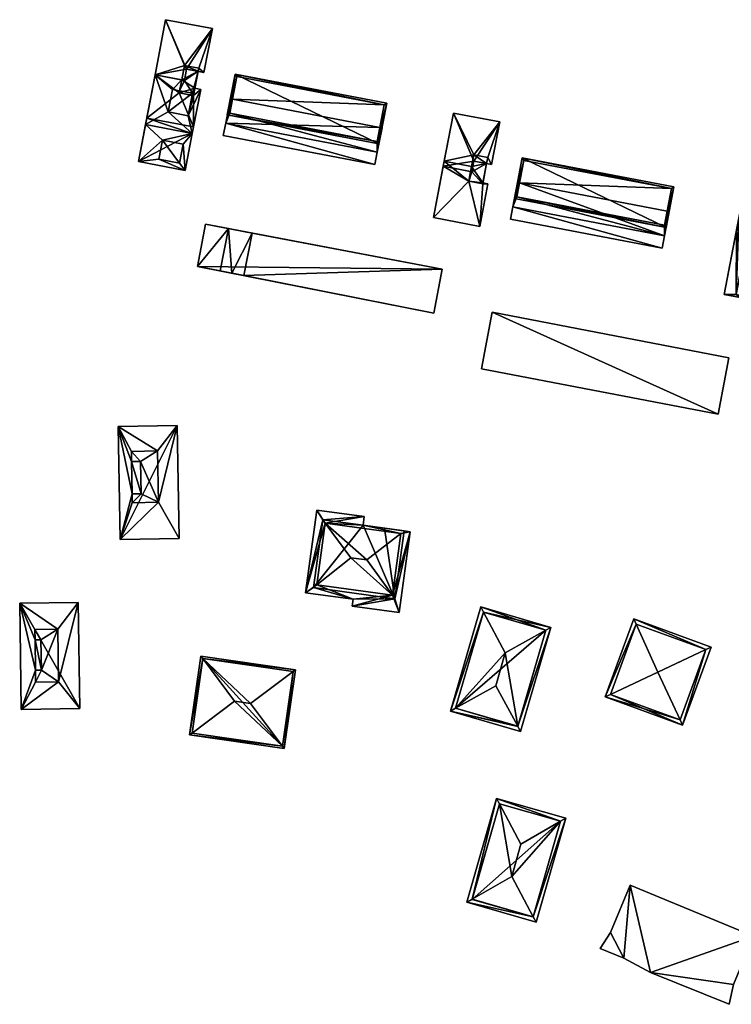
# Model space of a CAD drawing. Header units: inches. Extents: x 2528110 to 2532513, y 1151075 to 1152012.
# Tile 44 of 99: x 2530755 to 2530925, y 1151776 to 1152011. Entities that reach past the tile are written whole.
import ezdxf

# ---------------------------------------------------------------- set-up
doc = ezdxf.new("R2010")
doc.units = ezdxf.units.IN
doc.header["$MEASUREMENT"] = 0
doc.layers.add('Gebaeude Einzelhaus', color=10, linetype='Continuous')
doc.layers.add('Offenes Gebaeude', color=10, linetype='Continuous')

msp = doc.modelspace()

# ---------------------------------------------------------------- meshes
at = {"layer": 'Gebaeude Einzelhaus'}
mesh = msp.add_polyface(dxfattribs=at)
corners = [(2530793.954, 1151980.911, 403.193), (2530794.386, 1151974.569, 403.193), (2530796.083, 1151983.415, 403.193), (2530788.125, 1151977.264, 403.193), (2530783.245, 1151976.706, 403.193), (2530793.071, 1151976.315, 403.193), (2530789.008, 1151981.86, 403.193), (2530784.943, 1151985.553, 403.193), (2530789.008, 1151981.86, 405.201), (2530793.071, 1151976.315, 405.201), (2530793.954, 1151980.911, 405.201), (2530788.125, 1151977.264, 405.201), (2530794.229, 1151996.083, 405.033), (2530797.514, 1151998.24, 405.033), (2530794.745, 1151998.771, 405.033), (2530796.168, 1151993.023, 405.033), (2530796.404, 1151992.451, 405.033), (2530793.071, 1151993.617, 405.033), (2530793.569, 1151996.21, 405.033), (2530796.07, 1151992.515, 405.033), (2530794.745, 1151998.771, 405.87), (2530789.739, 1152010.548, 405.87), (2530787.221, 1151997.428, 405.87), (2530800.88, 1152008.41, 405.87), (2530794.229, 1151996.083, 405.87), (2530798.878, 1151997.979, 405.87), (2530790.383, 1151988.579, 404.615), (2530787.222, 1151997.428, 404.615), (2530784.943, 1151985.553, 404.615), (2530791.41, 1151993.936, 404.615), (2530793.569, 1151996.21, 404.615), (2530796.084, 1151983.415, 404.615), (2530795.139, 1151987.666, 404.615), (2530798.104, 1151993.945, 404.615), (2530796.404, 1151992.451, 404.615), (2530796.74, 1151994.207, 404.615), (2530796.07, 1151992.515, 404.615), (2530793.071, 1151993.617, 404.615), (2530796.168, 1151993.023, 406.456), (2530790.383, 1151988.579, 406.456), (2530795.139, 1151987.666, 406.456), (2530791.41, 1151993.936, 406.456), (2530785.241, 1151987.106, 403.193), (2530785.241, 1151987.106, 391.617), (2530783.245, 1151976.706, 391.617), (2530794.386, 1151974.569, 391.617), (2530796.083, 1151983.415, 391.618), (2530796.381, 1151984.969, 403.193), (2530796.381, 1151984.969, 391.617), (2530796.741, 1151994.207, 404.615), (2530797.514, 1151998.24, 391.617), (2530796.741, 1151994.206, 391.617), (2530792.974, 1151993.109, 404.615), (2530792.974, 1151993.109, 405.033), (2530794.221, 1151999.611, 391.617), (2530797.651, 1151998.954, 391.617), (2530793.569, 1151996.21, 391.617), (2530792.974, 1151993.109, 391.617), (2530796.404, 1151992.451, 391.617), (2530789.739, 1152010.548, 391.617), (2530800.88, 1152008.41, 391.617), (2530787.222, 1151997.428, 391.617), (2530798.878, 1151997.979, 391.617), (2530798.104, 1151993.945, 391.617), (2530796.74, 1151994.207, 391.617)]
mesh.append_faces([[corners[k] for k in face] for face in [(41, 39, 38), (38, 39, 40), (30, 29, 37), (32, 34, 36), (32, 33, 34), (34, 33, 35), (26, 31, 32), (32, 31, 33), (26, 28, 31), (30, 27, 29), (29, 27, 26), (26, 27, 28), (23, 20, 25), (20, 22, 24), (23, 21, 20), (20, 21, 22), (16, 15, 19), (15, 12, 17), (17, 12, 18), (16, 13, 15), (15, 13, 12), (12, 13, 14), (11, 9, 8), (8, 9, 10), (4, 3, 6), (6, 7, 4), (0, 2, 6), (6, 2, 7), (3, 1, 5), (5, 1, 0), (1, 3, 4), (0, 1, 2)]], dxfattribs={"color": 13})
mesh.append_faces([[corners[k] for k in face] for face in [(48, 58, 63), (63, 58, 64), (61, 57, 43), (43, 57, 48), (48, 57, 58), (61, 56, 57), (28, 42, 7), (42, 61, 43), (28, 27, 42), (42, 27, 61), (64, 33, 63), (64, 35, 33), (31, 47, 33), (33, 47, 63), (63, 47, 48), (31, 2, 47), (31, 28, 2), (2, 28, 7), (26, 32, 39), (39, 32, 40), (29, 26, 41), (41, 26, 39), (41, 17, 29), (29, 17, 37), (41, 38, 17), (17, 38, 15), (38, 19, 15), (19, 32, 36), (38, 40, 19), (19, 40, 32), (61, 54, 56), (55, 62, 50), (54, 60, 55), (55, 60, 62), (61, 59, 54), (54, 59, 60), (23, 25, 60), (60, 25, 62), (62, 13, 50), (13, 20, 14), (62, 25, 13), (13, 25, 20), (20, 24, 14), (14, 24, 12), (24, 18, 12), (18, 27, 30), (24, 22, 18), (18, 22, 27), (21, 27, 22), (21, 59, 27), (27, 59, 61), (21, 23, 59), (59, 23, 60), (56, 51, 57), (57, 51, 58), (54, 50, 56), (56, 50, 51), (54, 55, 50), (19, 34, 16), (19, 36, 34), (19, 53, 36), (36, 53, 52), (17, 52, 53), (17, 37, 52), (17, 18, 37), (37, 18, 30), (50, 49, 51), (49, 16, 34), (50, 13, 49), (49, 13, 16), (44, 46, 45), (44, 43, 46), (46, 43, 48), (1, 46, 2), (2, 46, 47), (47, 46, 48), (1, 45, 46), (1, 4, 45), (45, 4, 44), (7, 44, 4), (7, 43, 44), (7, 42, 43), (10, 5, 0), (10, 9, 5), (9, 3, 5), (9, 11, 3), (11, 6, 3), (11, 8, 6), (8, 0, 6), (8, 10, 0)]], dxfattribs={"color": 41})
mesh = msp.add_polyface(dxfattribs=at)
corners = [(2530806.299, 1151997.555, 405.816), (2530840.586, 1151980.924, 405.816), (2530842.446, 1151990.619, 405.816), (2530804.438, 1151987.86, 405.816), (2530841.861, 1151990.223, 405.816), (2530840.19, 1151981.509, 405.816), (2530805.023, 1151988.258, 405.816), (2530806.695, 1151996.97, 405.816), (2530806.695, 1151996.97, 393.631), (2530841.861, 1151990.223, 393.631), (2530805.666, 1151991.61, 403.806), (2530805.666, 1151991.61, 393.631), (2530805.023, 1151988.258, 403.806), (2530840.19, 1151981.509, 403.806), (2530840.833, 1151984.862, 403.806), (2530840.833, 1151984.862, 393.631)]
mesh.append_faces([[corners[k] for k in face] for face in [(6, 5, 3), (3, 5, 1), (7, 6, 0), (4, 7, 0), (0, 6, 3), (2, 5, 4), (1, 5, 2), (2, 4, 0), (3, 1, 0), (0, 1, 2)]], dxfattribs={"color": 13})
mesh.append_faces([[corners[k] for k in face] for face in [(9, 11, 8), (9, 15, 11), (9, 14, 15), (14, 5, 13), (9, 4, 14), (14, 4, 5), (5, 6, 13), (13, 6, 12), (6, 10, 12), (10, 8, 11), (6, 7, 10), (10, 7, 8), (7, 4, 8), (8, 4, 9)]], dxfattribs={"color": 41})
mesh = msp.add_polyface(dxfattribs=at)
corners = [(2530805.023, 1151988.258, 403.806), (2530804.06, 1151985.89, 403.806), (2530840.208, 1151978.954, 403.806), (2530805.175, 1151991.704, 403.806), (2530840.19, 1151981.509, 403.806), (2530841.324, 1151984.768, 403.806), (2530840.833, 1151984.862, 403.806), (2530805.666, 1151991.61, 403.806), (2530840.833, 1151984.862, 393.631), (2530841.324, 1151984.768, 393.631), (2530805.175, 1151991.704, 393.631), (2530805.666, 1151991.61, 393.631), (2530804.06, 1151985.89, 402.282), (2530804.06, 1151985.89, 393.631), (2530804.06, 1151985.89, 402.382), (2530840.208, 1151978.954, 402.382), (2530840.208, 1151978.954, 393.63), (2530840.208, 1151978.954, 402.282)]
mesh.append_faces([[corners[k] for k in face] for face in [(3, 0, 7), (4, 5, 6), (0, 2, 4), (4, 2, 5), (3, 1, 0), (0, 1, 2)]], dxfattribs={"color": 13})
mesh.append_faces([[corners[k] for k in face] for face in [(8, 13, 11), (11, 13, 10), (8, 16, 13), (8, 9, 16), (17, 5, 15), (15, 5, 2), (17, 9, 5), (17, 16, 9), (13, 16, 12), (12, 16, 17), (2, 1, 15), (15, 1, 14), (3, 14, 1), (3, 12, 14), (3, 10, 12), (12, 10, 13), (10, 7, 11), (10, 3, 7), (6, 5, 8), (8, 5, 9)]], dxfattribs={"color": 41})
mesh = msp.add_polyface(dxfattribs=at)
corners = [(2530862.001, 1151972.049, 403.008), (2530862.758, 1151974.293, 403.008), (2530862.443, 1151974.353, 403.008), (2530865.328, 1151971.41, 403.008), (2530866.261, 1151976.274, 403.008), (2530863.249, 1151976.851, 403.008), (2530862.001, 1151972.049, 402.595), (2530853.565, 1151963.359, 402.595), (2530864.606, 1151961.24, 402.595), (2530855.915, 1151975.605, 402.595), (2530865.328, 1151971.41, 402.595), (2530866.565, 1151971.448, 402.595), (2530865.379, 1151971.675, 402.595), (2530862.443, 1151974.353, 402.595), (2530863.249, 1151976.851, 404.082), (2530855.915, 1151975.605, 404.082), (2530862.758, 1151974.293, 404.082), (2530858.349, 1151988.29, 404.082), (2530869.39, 1151986.171, 404.082), (2530867.448, 1151976.046, 404.082), (2530866.261, 1151976.274, 391.166), (2530865.379, 1151971.675, 391.166), (2530863.21, 1151978.348, 391.166), (2530866.536, 1151977.709, 391.166), (2530862.669, 1151975.53, 391.166), (2530862.001, 1151972.049, 391.166), (2530865.328, 1151971.41, 391.166), (2530856.141, 1151976.783, 402.595), (2530856.141, 1151976.783, 391.166), (2530853.565, 1151963.359, 391.166), (2530864.606, 1151961.24, 391.166), (2530866.565, 1151971.448, 391.166), (2530858.349, 1151988.29, 391.166), (2530869.39, 1151986.171, 391.166), (2530867.448, 1151976.046, 391.166)]
mesh.append_faces([[corners[k] for k in face] for face in [(17, 14, 18), (18, 14, 19), (17, 15, 14), (14, 15, 16), (9, 6, 13), (10, 11, 12), (6, 8, 10), (10, 8, 11), (9, 7, 6), (6, 7, 8), (5, 1, 4), (4, 1, 3), (3, 1, 0), (0, 1, 2)]], dxfattribs={"color": 13})
mesh.append_faces([[corners[k] for k in face] for face in [(23, 34, 20), (22, 33, 23), (23, 33, 34), (22, 32, 33), (24, 28, 22), (22, 28, 32), (18, 19, 33), (33, 19, 34), (34, 4, 20), (4, 14, 5), (34, 19, 4), (4, 19, 14), (1, 5, 16), (16, 5, 14), (16, 2, 1), (2, 9, 13), (16, 15, 2), (2, 15, 9), (17, 27, 15), (15, 27, 9), (17, 32, 27), (27, 32, 28), (17, 18, 32), (32, 18, 33), (30, 26, 31), (31, 26, 21), (29, 25, 30), (30, 25, 26), (29, 28, 25), (25, 28, 24), (12, 11, 21), (21, 11, 31), (11, 8, 31), (31, 8, 30), (8, 7, 30), (30, 7, 29), (9, 29, 7), (9, 28, 29), (9, 27, 28), (24, 21, 25), (25, 21, 26), (24, 20, 21), (24, 22, 20), (20, 22, 23), (4, 12, 20), (20, 12, 21), (4, 3, 12), (12, 3, 10), (3, 0, 10), (10, 0, 6), (0, 2, 6), (6, 2, 13)]], dxfattribs={"color": 41})
mesh = msp.add_polyface(dxfattribs=at)
corners = [(2530874.743, 1151977.599, 404.573), (2530909.03, 1151960.968, 404.573), (2530910.89, 1151970.663, 404.573), (2530872.881, 1151967.904, 404.573), (2530910.305, 1151970.266, 404.573), (2530908.634, 1151961.553, 404.573), (2530875.139, 1151977.014, 404.573), (2530873.466, 1151968.301, 404.573), (2530875.139, 1151977.014, 392.116), (2530910.305, 1151970.266, 392.116), (2530874.11, 1151971.654, 402.563), (2530874.11, 1151971.654, 392.116), (2530873.466, 1151968.301, 402.563), (2530908.634, 1151961.553, 402.563), (2530909.277, 1151964.905, 402.563), (2530909.277, 1151964.905, 392.116)]
mesh.append_faces([[corners[k] for k in face] for face in [(7, 5, 1), (6, 7, 3), (3, 7, 1), (4, 6, 0), (0, 6, 3), (2, 5, 4), (1, 5, 2), (2, 4, 0), (3, 1, 0), (0, 1, 2)]], dxfattribs={"color": 13})
mesh.append_faces([[corners[k] for k in face] for face in [(9, 11, 8), (9, 15, 11), (9, 14, 15), (14, 5, 13), (9, 4, 14), (14, 4, 5), (5, 7, 13), (13, 7, 12), (7, 10, 12), (10, 8, 11), (7, 6, 10), (10, 6, 8), (6, 4, 8), (8, 4, 9)]], dxfattribs={"color": 41})
mesh = msp.add_polyface(dxfattribs=at)
corners = [(2530873.466, 1151968.301, 402.563), (2530872.504, 1151965.934, 402.563), (2530908.651, 1151958.998, 402.563), (2530873.619, 1151971.748, 402.563), (2530908.634, 1151961.553, 402.563), (2530909.768, 1151964.811, 402.563), (2530909.277, 1151964.905, 402.563), (2530874.11, 1151971.654, 402.563), (2530909.277, 1151964.905, 392.116), (2530909.768, 1151964.811, 392.116), (2530873.619, 1151971.748, 392.116), (2530874.11, 1151971.654, 392.116), (2530872.504, 1151965.934, 401.04), (2530872.504, 1151965.934, 392.116), (2530872.504, 1151965.934, 401.14), (2530908.651, 1151958.998, 392.116), (2530908.651, 1151958.998, 401.04), (2530908.651, 1151958.998, 401.14)]
mesh.append_faces([[corners[k] for k in face] for face in [(3, 0, 7), (4, 5, 6), (0, 2, 4), (4, 2, 5), (3, 1, 0), (0, 1, 2)]], dxfattribs={"color": 13})
mesh.append_faces([[corners[k] for k in face] for face in [(11, 13, 10), (8, 15, 11), (11, 15, 13), (8, 9, 15), (5, 16, 9), (9, 16, 15), (5, 17, 16), (5, 2, 17), (2, 1, 17), (17, 1, 14), (13, 15, 12), (12, 15, 16), (3, 14, 1), (3, 12, 14), (3, 10, 12), (12, 10, 13), (10, 7, 11), (10, 3, 7), (6, 5, 8), (8, 5, 9)]], dxfattribs={"color": 41})
mesh = msp.add_polyface(dxfattribs=at)
corners = [(2530925.753, 1151945.025, 401.05), (2530922.928, 1151945.054, 401.05), (2530926.71, 1151944.334, 401.05), (2530925.84, 1151960.365, 401.05), (2530926.803, 1151944.825, 401.05), (2530928.571, 1151959.846, 401.05), (2530929.423, 1151964.324, 401.547), (2530927.879, 1151971.084, 401.547), (2530925.84, 1151960.365, 401.547), (2530930.516, 1151970.074, 401.547), (2530931.914, 1151970.318, 401.547), (2530928.571, 1151959.846, 401.547), (2530931.82, 1151969.826, 401.547), (2530926.71, 1151944.334, 390.839), (2530922.928, 1151945.054, 390.839), (2530926.803, 1151944.825, 390.839), (2530926.406, 1151963.344, 401.05), (2530926.406, 1151963.344, 390.839), (2530925.753, 1151945.025, 390.839), (2530929.138, 1151962.825, 390.839), (2530927.879, 1151971.084, 390.839), (2530931.82, 1151969.826, 390.839), (2530931.914, 1151970.318, 390.839), (2530929.423, 1151964.324, 390.839), (2530930.727, 1151964.076, 390.839)]
mesh.append_faces([[corners[k] for k in face] for face in [(10, 9, 12), (6, 8, 11), (10, 7, 9), (9, 7, 6), (6, 7, 8), (3, 0, 5), (0, 2, 4), (3, 1, 0), (0, 1, 2)]], dxfattribs={"color": 13})
mesh.append_faces([[corners[k] for k in face] for face in [(23, 21, 24), (23, 20, 21), (21, 20, 22), (19, 17, 23), (23, 17, 20), (7, 10, 20), (20, 10, 22), (22, 10, 21), (21, 10, 12), (11, 8, 5), (5, 8, 3), (7, 16, 8), (8, 16, 3), (7, 20, 16), (16, 20, 17), (13, 18, 15), (18, 17, 19), (13, 14, 18), (18, 14, 17), (3, 14, 1), (3, 17, 14), (3, 16, 17), (13, 15, 2), (2, 15, 4), (2, 1, 13), (13, 1, 14)]], dxfattribs={"color": 41})
mesh = msp.add_polyface(dxfattribs=at)
corners = [(2530804.718, 1151960.785, 401.39), (2530804.712, 1151960.752, 401.39), (2530810.368, 1151959.674, 401.39), (2530855.673, 1151951.034, 401.811), (2530797.371, 1151951.7, 401.811), (2530853.714, 1151940.615, 401.811), (2530799.27, 1151961.79, 401.811), (2530804.718, 1151960.785, 390.458), (2530810.368, 1151959.674, 390.458), (2530804.712, 1151960.752, 390.458), (2530802.724, 1151950.648, 401.39), (2530802.724, 1151950.648, 390.458), (2530805.519, 1151950.097, 390.458), (2530808.373, 1151949.535, 401.39), (2530808.373, 1151949.535, 390.458), (2530797.371, 1151951.7, 390.458), (2530799.27, 1151961.79, 390.458), (2530853.714, 1151940.615, 390.458), (2530855.673, 1151951.034, 390.458)]
mesh.append_faces([[corners[k] for k in face] for face in [(6, 4, 3), (3, 4, 5), (0, 1, 2)]], dxfattribs={"color": 13})
mesh.append_faces([[corners[k] for k in face] for face in [(17, 14, 18), (18, 14, 8), (16, 9, 15), (15, 9, 11), (16, 1, 9), (2, 18, 8), (2, 3, 18), (16, 6, 1), (1, 6, 2), (2, 6, 3), (3, 5, 18), (18, 5, 17), (4, 13, 5), (5, 13, 17), (17, 13, 14), (4, 10, 13), (4, 15, 10), (10, 15, 11), (4, 6, 15), (15, 6, 16), (9, 12, 11), (9, 8, 12), (12, 8, 14), (9, 7, 8), (10, 12, 13), (13, 12, 14), (10, 11, 12), (1, 0, 9), (9, 0, 7), (0, 2, 7), (7, 2, 8)]], dxfattribs={"color": 41})
mesh = msp.add_polyface(dxfattribs=at)
corners = [(2530921.433, 1151916.476, 399.927), (2530867.606, 1151940.783, 399.927), (2530865.019, 1151927.301, 399.927), (2530924.02, 1151929.958, 399.927), (2530867.606, 1151940.783, 388.359), (2530924.02, 1151929.958, 388.359), (2530865.019, 1151927.301, 388.359), (2530921.433, 1151916.476, 388.359)]
mesh.append_faces([[corners[k] for k in face] for face in [(3, 1, 0), (0, 1, 2)]], dxfattribs={"color": 13})
mesh.append_faces([[corners[k] for k in face] for face in [(4, 7, 6), (4, 5, 7), (3, 0, 5), (5, 0, 7), (0, 2, 7), (7, 2, 6), (2, 1, 6), (6, 1, 4), (1, 3, 4), (4, 3, 5)]], dxfattribs={"color": 41})
mesh = msp.add_polyface(dxfattribs=at)
corners = [(2530788.036, 1151895.488, 405.859), (2530778.913, 1151886.623, 405.859), (2530792.931, 1151886.858, 405.859), (2530781.744, 1151897.486, 405.859), (2530778.456, 1151913.573, 405.859), (2530781.779, 1151895.383, 405.859), (2530792.478, 1151913.808, 405.859), (2530787.83, 1151907.725, 405.859), (2530781.574, 1151907.62, 405.859), (2530781.614, 1151905.194, 405.859), (2530783.878, 1151897.523, 405.859), (2530783.748, 1151905.23, 405.859), (2530781.779, 1151895.383, 407.991), (2530783.878, 1151897.523, 407.991), (2530781.744, 1151897.486, 407.991), (2530788.036, 1151895.488, 407.991), (2530787.83, 1151907.725, 407.991), (2530783.748, 1151905.23, 407.991), (2530781.574, 1151907.62, 407.991), (2530781.614, 1151905.194, 407.991), (2530792.478, 1151913.808, 388.513), (2530792.931, 1151886.858, 388.513), (2530778.456, 1151913.573, 388.513), (2530778.913, 1151886.623, 388.513)]
mesh.append_faces([[corners[k] for k in face] for face in [(19, 17, 18), (18, 17, 16), (17, 13, 15), (16, 17, 15), (15, 13, 12), (12, 13, 14), (9, 10, 11), (9, 3, 10), (8, 4, 9), (9, 4, 3), (4, 8, 7), (0, 6, 7), (7, 6, 4), (0, 2, 6), (3, 1, 5), (5, 1, 0), (1, 3, 4), (0, 1, 2)]], dxfattribs={"color": 13})
mesh.append_faces([[corners[k] for k in face] for face in [(20, 23, 22), (20, 21, 23), (2, 1, 21), (21, 1, 23), (1, 4, 23), (23, 4, 22), (4, 6, 22), (22, 6, 20), (6, 2, 20), (20, 2, 21), (14, 10, 3), (14, 13, 10), (13, 11, 10), (13, 17, 11), (17, 9, 11), (17, 19, 9), (19, 8, 9), (19, 18, 8), (18, 7, 8), (18, 16, 7), (16, 0, 7), (16, 15, 0), (15, 5, 0), (15, 12, 5), (12, 3, 5), (12, 14, 3)]], dxfattribs={"color": 41})
mesh = msp.add_polyface(dxfattribs=at)
corners = [(2530843.83, 1151873.324, 403.214), (2530833.926, 1151882.276, 405.702), (2530825.756, 1151875.787, 403.214), (2530837.694, 1151881.764, 405.702), (2530827.766, 1151890.537, 403.214), (2530845.84, 1151888.074, 403.214), (2530825.8, 1151893.629, 403.214), (2530823.113, 1151873.919, 403.214), (2530837.088, 1151892.09, 403.214), (2530834.445, 1151872.374, 403.214), (2530834.225, 1151870.754, 403.214), (2530845.39, 1151869.233, 403.214), (2530848.014, 1151888.484, 403.214), (2530836.804, 1151890.013, 403.214), (2530846.616, 1151888.675, 402.977), (2530846.616, 1151888.675, 386.554), (2530841.904, 1151889.317, 386.554), (2530836.804, 1151890.013, 402.977), (2530836.804, 1151890.012, 386.554), (2530824.978, 1151875.169, 386.554), (2530827.179, 1151891.324, 386.554), (2530844.414, 1151872.52, 386.554), (2530848.014, 1151888.484, 386.554), (2530845.39, 1151869.233, 386.554), (2530837.088, 1151892.09, 386.554), (2530836.804, 1151890.013, 386.554), (2530825.8, 1151893.629, 386.554), (2530823.113, 1151873.919, 386.554), (2530834.445, 1151872.374, 386.554), (2530834.225, 1151870.754, 386.554)]
mesh.append_faces([[corners[k] for k in face] for face in [(13, 4, 5), (4, 13, 8), (0, 12, 5), (5, 12, 13), (0, 11, 12), (0, 10, 11), (2, 9, 0), (0, 9, 10), (4, 7, 2), (2, 7, 9), (6, 4, 8), (4, 6, 7), (1, 3, 4), (4, 3, 5), (3, 0, 5), (1, 4, 2), (3, 1, 0), (0, 1, 2)]], dxfattribs={"color": 13})
mesh.append_faces([[corners[k] for k in face] for face in [(28, 21, 29), (29, 21, 23), (23, 21, 22), (22, 21, 15), (27, 19, 28), (28, 19, 21), (25, 20, 24), (24, 20, 26), (26, 20, 27), (27, 20, 19), (11, 10, 23), (23, 10, 29), (10, 9, 29), (29, 9, 28), (9, 7, 28), (28, 7, 27), (7, 6, 27), (27, 6, 26), (6, 8, 26), (26, 8, 24), (8, 17, 24), (24, 17, 25), (8, 13, 17), (12, 14, 13), (13, 14, 17), (12, 22, 14), (14, 22, 15), (12, 11, 22), (22, 11, 23), (21, 16, 15), (19, 18, 21), (21, 18, 16), (19, 20, 18), (14, 16, 17), (17, 16, 18), (14, 15, 16)]], dxfattribs={"color": 41})
mesh = msp.add_polyface(dxfattribs=at)
corners = [(2530764.045, 1151865.235, 405.266), (2530768.924, 1151871.604, 405.266), (2530754.951, 1151871.409, 405.266), (2530764.22, 1151852.718, 405.266), (2530769.276, 1151846.313, 405.266), (2530758.713, 1151855.485, 405.266), (2530755.304, 1151846.118, 405.266), (2530758.578, 1151865.159, 405.266), (2530758.611, 1151862.688, 405.266), (2530758.753, 1151852.641, 405.266), (2530760.121, 1151855.505, 405.266), (2530760.021, 1151862.708, 405.266), (2530760.021, 1151862.708, 407.28), (2530758.578, 1151865.159, 407.28), (2530758.611, 1151862.688, 407.28), (2530760.121, 1151855.505, 407.28), (2530764.045, 1151865.235, 407.28), (2530758.713, 1151855.485, 407.28), (2530758.753, 1151852.641, 407.28), (2530764.22, 1151852.718, 407.28), (2530768.924, 1151871.604, 387.649), (2530769.276, 1151846.313, 387.649), (2530754.951, 1151871.409, 387.649), (2530755.304, 1151846.118, 387.649)]
mesh.append_faces([[corners[k] for k in face] for face in [(19, 16, 15), (18, 19, 15), (17, 18, 15), (16, 13, 12), (15, 16, 12), (12, 13, 14), (11, 8, 10), (10, 8, 5), (5, 6, 9), (9, 6, 3), (3, 6, 4), (0, 2, 7), (2, 5, 8), (7, 2, 8), (5, 2, 6), (3, 1, 0), (1, 3, 4), (0, 1, 2)]], dxfattribs={"color": 13})
mesh.append_faces([[corners[k] for k in face] for face in [(20, 21, 22), (22, 21, 23), (4, 6, 21), (21, 6, 23), (6, 2, 23), (23, 2, 22), (2, 1, 22), (22, 1, 20), (1, 4, 20), (20, 4, 21), (14, 7, 8), (14, 13, 7), (13, 0, 7), (13, 16, 0), (16, 3, 0), (16, 19, 3), (19, 9, 3), (19, 18, 9), (18, 5, 9), (18, 17, 5), (17, 10, 5), (17, 15, 10), (15, 11, 10), (15, 12, 11), (12, 8, 11), (12, 14, 8)]], dxfattribs={"color": 41})
mesh = msp.add_polyface(dxfattribs=at)
corners = [(2530873.689, 1151842.088, 402.018), (2530881.588, 1151865.673, 401.679), (2530880.347, 1151864.984, 402.017), (2530874.368, 1151840.839, 401.679), (2530870.713, 1151859.635, 404.641), (2530868.425, 1151851.765, 404.641), (2530857.624, 1151845.706, 401.679), (2530858.869, 1151846.404, 402.02), (2530864.844, 1151870.541, 401.679), (2530865.52, 1151869.285, 402.02), (2530873.686, 1151842.079, 402.014), (2530865.525, 1151869.303, 402.014), (2530880.349, 1151864.991, 402.015), (2530858.864, 1151846.388, 402.015), (2530880.349, 1151864.991, 385.732), (2530865.525, 1151869.303, 385.732), (2530858.864, 1151846.388, 385.732), (2530873.686, 1151842.079, 385.732)]
mesh.append_faces([[corners[k] for k in face] for face in [(13, 10, 6), (7, 13, 6), (9, 7, 6), (11, 9, 8), (8, 9, 6), (0, 2, 1), (1, 2, 12), (12, 11, 1), (1, 11, 8), (10, 0, 3), (6, 10, 3), (3, 0, 1), (9, 7, 4), (4, 7, 5), (9, 6, 7), (9, 8, 6), (2, 9, 4), (2, 8, 9), (2, 1, 8), (6, 0, 7), (7, 0, 5), (6, 3, 0), (0, 4, 5), (0, 2, 4), (3, 1, 0), (0, 1, 2)]], dxfattribs={"color": 13})
mesh.append_faces([[corners[k] for k in face] for face in [(14, 17, 16), (14, 16, 15), (0, 17, 14), (0, 14, 2), (10, 17, 0), (2, 14, 12), (16, 17, 10), (13, 16, 10), (7, 16, 13), (15, 16, 9), (9, 16, 7), (11, 15, 9), (14, 15, 11), (12, 14, 11)]], dxfattribs={"color": 41})
mesh = msp.add_polyface(dxfattribs=at)
corners = [(2530918.495, 1151860.383, 401.923), (2530919.784, 1151860.994, 401.634), (2530901.355, 1151867.733, 401.634), (2530901.944, 1151866.43, 401.925), (2530907.113, 1151854.991, 404.479), (2530912.969, 1151842.356, 401.634), (2530912.374, 1151843.639, 401.923), (2530894.54, 1151849.095, 401.634), (2530895.825, 1151849.697, 401.925), (2530918.501, 1151860.399, 401.919), (2530901.951, 1151866.45, 401.919), (2530895.823, 1151849.691, 401.923), (2530901.951, 1151866.45, 386.024), (2530918.501, 1151860.399, 386.024), (2530895.823, 1151849.691, 386.024), (2530912.374, 1151843.639, 386.024)]
mesh.append_faces([[corners[k] for k in face] for face in [(7, 8, 11), (7, 11, 5), (5, 11, 6), (10, 3, 2), (2, 3, 7), (7, 3, 8), (9, 1, 0), (5, 0, 1), (5, 6, 0), (1, 9, 2), (2, 9, 10), (8, 6, 4), (8, 7, 6), (6, 7, 5), (3, 8, 4), (3, 7, 8), (3, 2, 7), (6, 0, 4), (6, 5, 0), (0, 5, 1), (0, 3, 4), (0, 2, 3), (0, 1, 2)]], dxfattribs={"color": 13})
mesh.append_faces([[corners[k] for k in face] for face in [(13, 15, 14), (13, 14, 12), (0, 15, 13), (0, 6, 15), (9, 0, 13), (6, 11, 15), (15, 11, 14), (8, 14, 11), (8, 3, 14), (14, 3, 12), (3, 10, 12), (10, 9, 12), (12, 9, 13)]], dxfattribs={"color": 41})
mesh = msp.add_polyface(dxfattribs=at)
corners = [(2530820.724, 1151855.563, 402.029), (2530798.168, 1151858.809, 402.029), (2530798.591, 1151858.243, 402.204), (2530810.013, 1151847.523, 405.347), (2530806.176, 1151848.074, 405.347), (2530820.158, 1151855.138, 402.204), (2530818.024, 1151836.804, 402.029), (2530817.6, 1151837.37, 402.204), (2530795.468, 1151840.05, 402.029), (2530796.034, 1151840.474, 402.204), (2530820.158, 1151855.139, 402.204), (2530820.158, 1151855.139, 386.259), (2530798.591, 1151858.243, 386.259), (2530796.034, 1151840.474, 386.259), (2530817.6, 1151837.37, 386.259)]
mesh.append_faces([[corners[k] for k in face] for face in [(8, 7, 6), (8, 9, 7), (1, 2, 8), (8, 2, 9), (7, 10, 6), (6, 10, 0), (0, 2, 1), (0, 10, 2), (8, 7, 9), (9, 7, 4), (4, 7, 3), (8, 6, 7), (2, 9, 4), (2, 8, 9), (2, 1, 8), (7, 5, 3), (7, 6, 5), (5, 6, 0), (0, 2, 5), (5, 2, 3), (3, 2, 4), (0, 1, 2)]], dxfattribs={"color": 13})
mesh.append_faces([[corners[k] for k in face] for face in [(12, 14, 13), (11, 14, 12), (7, 14, 10), (10, 14, 11), (7, 9, 14), (14, 9, 13), (9, 2, 13), (13, 2, 12), (2, 11, 12), (2, 10, 11)]], dxfattribs={"color": 41})
mesh = msp.add_polyface(dxfattribs=at)
corners = [(2530862.819, 1151800.846, 399.591), (2530868.639, 1151824.876, 399.205), (2530861.574, 1151800.126, 399.204), (2530869.317, 1151823.607, 399.591), (2530872.244, 1151806.299, 402.522), (2530874.443, 1151814.003, 402.522), (2530883.875, 1151819.452, 399.591), (2530885.12, 1151820.171, 399.205), (2530878.055, 1151795.421, 399.204), (2530877.377, 1151796.69, 399.591), (2530883.884, 1151819.484, 399.578), (2530869.326, 1151823.64, 399.578), (2530862.81, 1151800.814, 399.579), (2530877.368, 1151796.658, 399.579), (2530869.326, 1151823.64, 383.296), (2530883.884, 1151819.484, 383.296), (2530862.81, 1151800.814, 383.296), (2530877.368, 1151796.658, 383.296)]
mesh.append_faces([[corners[k] for k in face] for face in [(10, 7, 6), (13, 9, 8), (8, 9, 7), (7, 9, 6), (0, 12, 2), (2, 13, 8), (2, 12, 13), (11, 3, 1), (7, 10, 1), (1, 10, 11), (1, 0, 2), (1, 3, 0), (9, 6, 4), (4, 6, 5), (9, 7, 6), (9, 8, 7), (2, 9, 0), (0, 9, 4), (2, 8, 9), (6, 3, 5), (6, 1, 3), (6, 7, 1), (3, 4, 5), (3, 0, 4), (3, 1, 0), (0, 1, 2)]], dxfattribs={"color": 13})
mesh.append_faces([[corners[k] for k in face] for face in [(15, 17, 16), (15, 16, 14), (6, 17, 15), (9, 17, 6), (13, 17, 9), (6, 15, 10), (16, 17, 12), (12, 17, 13), (0, 16, 12), (14, 16, 3), (3, 16, 0), (11, 14, 3), (15, 14, 10), (10, 14, 11)]], dxfattribs={"color": 41})
mesh = msp.add_polyface(dxfattribs=at)
corners = [(2530905.294, 1151783.365, 398.323), (2530924.102, 1151775.815, 398.323), (2530925.142, 1151780.54, 398.323), (2530929.908, 1151792.091, 398.323), (2530900.476, 1151804.206, 398.324), (2530898.995, 1151786.846, 398.323), (2530895.757, 1151792.914, 398.323), (2530893.353, 1151789.082, 398.323), (2530900.476, 1151804.206, 383.466), (2530929.908, 1151792.091, 383.466), (2530895.757, 1151792.914, 383.466), (2530893.353, 1151789.082, 383.466), (2530898.995, 1151786.846, 383.466), (2530905.294, 1151783.365, 383.466), (2530924.102, 1151775.815, 383.466), (2530925.142, 1151780.54, 383.466)]
mesh.append_faces([[corners[k] for k in face] for face in [(5, 6, 7), (0, 4, 5), (5, 4, 6), (0, 3, 4), (0, 2, 3), (0, 1, 2)]], dxfattribs={"color": 13})
mesh.append_faces([[corners[k] for k in face] for face in [(13, 15, 14), (13, 9, 15), (12, 8, 13), (13, 8, 9), (11, 10, 12), (12, 10, 8), (2, 1, 15), (15, 1, 14), (3, 2, 9), (9, 2, 15), (1, 0, 14), (14, 0, 13), (0, 5, 13), (13, 5, 12), (5, 7, 12), (12, 7, 11), (7, 6, 11), (11, 6, 10), (6, 4, 10), (10, 4, 8), (4, 3, 8), (8, 3, 9)]], dxfattribs={"color": 41})
at = {"layer": 'Offenes Gebaeude'}
mesh = msp.add_polyface(dxfattribs=at)
corners = [(2530804.06, 1151985.89, 402.382), (2530803.495, 1151982.948, 402.382), (2530839.643, 1151976.011, 402.382), (2530840.208, 1151978.954, 402.382), (2530839.643, 1151976.011, 402.282), (2530803.495, 1151982.948, 402.282), (2530840.208, 1151978.954, 402.282), (2530804.06, 1151985.89, 402.282)]
mesh.append_faces([[corners[k] for k in face] for face in [(0, 2, 3), (0, 1, 2)]], dxfattribs={"color": 13})
mesh.append_faces([[corners[k] for k in face] for face in [(4, 7, 6), (4, 5, 7), (0, 7, 1), (1, 7, 5), (2, 6, 3), (2, 4, 6), (2, 1, 4), (4, 1, 5)]], dxfattribs={"color": 41})
mesh = msp.add_polyface(dxfattribs=at)
corners = [(2530872.504, 1151965.934, 401.14), (2530871.939, 1151962.991, 401.14), (2530908.086, 1151956.055, 401.14), (2530908.651, 1151958.998, 401.14), (2530908.086, 1151956.055, 401.04), (2530871.939, 1151962.991, 401.04), (2530908.651, 1151958.998, 401.04), (2530872.504, 1151965.934, 401.04)]
mesh.append_faces([[corners[k] for k in face] for face in [(0, 2, 3), (0, 1, 2)]], dxfattribs={"color": 13})
mesh.append_faces([[corners[k] for k in face] for face in [(4, 7, 6), (4, 5, 7), (0, 7, 1), (1, 7, 5), (2, 6, 3), (2, 4, 6), (2, 1, 4), (4, 1, 5)]], dxfattribs={"color": 41})

doc.saveas('drawing.dxf')
